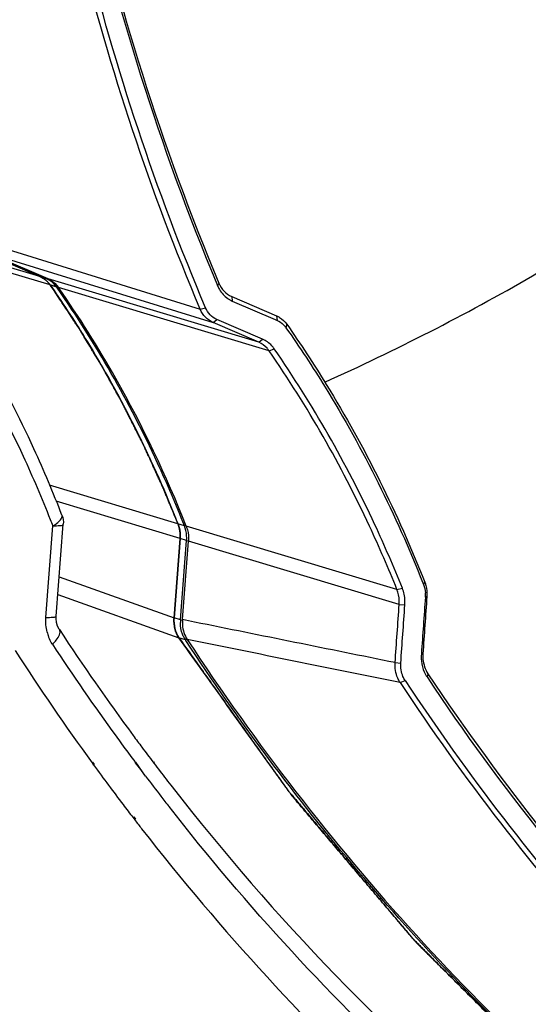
# Model space of a CAD drawing. Header units: millimetres. Extents: x 0 to 420, y 0 to 297.
# Tile 63 of 256: x 171.64 to 176.51, y 58.51 to 67.94. Entities that reach past the tile are written whole.
import ezdxf

# ---------------------------------------------------------------- set-up
doc = ezdxf.new("R2010")
doc.units = ezdxf.units.MM
doc.header["$LTSCALE"] = 23.1
doc.layers.get('0').update_dxf_attribs({"linetype": 'CONTINUOUS'})
doc.layers.add('03___PRT_ALL_CURVES', color=7, linetype='CONTINUOUS')
doc.layers.add('AXES', color=7, linetype='CONTINUOUS')

msp = doc.modelspace()

# ---------------------------------------------------------------- linework, layer by layer
at = {"color": 7, "linetype": 'Continuous'}
for p, q in [((171.8332, 65.4819), (169.9063, 66.0615)), ((171.932, 65.4002), (169.9329, 66.0015)), ((171.1895, 65.8455), (173.3691, 65.1686)), ((171.2301, 65.7413), (171.8332, 65.4819)), ((171.8968, 65.4604), (171.2937, 65.7197)), ((171.9132, 65.4579), (171.3155, 65.7149)), ((171.3155, 65.7149), (173.4922, 65.0401)), ((171.8968, 65.4604), (171.8332, 65.4819)), ((171.8968, 65.4604), (171.9002, 65.4635)), ((173.9308, 64.851), (171.9132, 65.4579)), ((171.9948, 65.3793), (171.932, 65.4002)), ((171.9948, 65.3793), (172.006, 65.384)), ((172.0017, 65.3693), (171.9948, 65.3793)), ((172.0016, 65.3692), (171.9948, 65.3793)), ((174.0287, 64.7696), (172.012, 65.3762)), ((173.5273, 65.4115), (173.535, 65.3931)), ((173.5276, 65.4117), (173.535, 65.3931)), ((173.5467, 65.4193), (173.535, 65.3931)), ((173.67, 65.2897), (173.6757, 65.2459)), ((173.67, 65.2897), (174.1003, 65.1042)), ((173.3691, 65.1686), (173.4201, 65.1821)), ((173.6757, 65.2459), (174.0853, 65.0695)), ((174.1003, 65.1042), (174.1059, 65.0606)), ((173.4922, 65.0401), (173.5271, 65.0707)), ((173.9308, 64.851), (173.4922, 65.0401)), ((173.9657, 64.8818), (173.5271, 65.0707)), ((174.0853, 65.0695), (174.1059, 65.0606)), ((174.1973, 65.0241), (174.1899, 64.9912)), ((173.9308, 64.851), (173.9657, 64.8818)), ((174.0287, 64.7696), (174.0767, 64.7895)), ((173.1557, 63.1126), (171.9272, 63.4821)), ((173.1761, 62.9715), (171.9904, 63.3281)), ((171.9909, 62.2292), (172.0579, 63.1076)), ((173.2183, 63.0921), (173.1557, 63.1126)), ((171.8915, 62.2143), (171.9585, 63.0927)), ((173.2183, 63.0921), (173.234, 63.0959)), ((175.2524, 62.4819), (173.2357, 63.0885)), ((173.1761, 62.9715), (173.1181, 62.2119)), ((173.2385, 62.9521), (173.1761, 62.9715)), ((173.1806, 62.1925), (173.2385, 62.9521)), ((173.1987, 62.1945), (173.2561, 62.9474)), ((173.2385, 62.9521), (173.2564, 62.9501)), ((175.2738, 62.3406), (173.2561, 62.9474)), ((172.0196, 62.6058), (173.1181, 62.2119)), ((175.4993, 62.547), (175.5061, 62.5307)), ((175.4996, 62.5472), (175.5061, 62.5307)), ((175.5182, 62.5549), (175.5061, 62.5307)), ((175.2524, 62.4819), (175.304, 62.4951)), ((172.0067, 62.4364), (173.1642, 62.0211)), ((175.5387, 62.4152), (175.524, 62.4096)), ((175.2738, 62.3406), (175.3281, 62.335)), ((173.1806, 62.1925), (173.1181, 62.2119)), ((173.1806, 62.1925), (173.1982, 62.1906)), ((173.3148, 62.171), (173.1987, 62.1945)), ((173.3148, 62.171), (173.1987, 62.1945)), ((173.227, 62.0002), (173.1642, 62.0211)), ((173.227, 62.0002), (173.2435, 62.0067)), ((173.2311, 61.9942), (173.227, 62.0002)), ((173.231, 61.9941), (173.227, 62.0002)), ((175.4862, 61.8688), (175.4857, 61.8624)), ((175.4862, 61.8688), (175.4857, 61.8624)), ((175.5005, 61.8678), (175.4857, 61.8624)), ((175.2347, 61.7826), (175.289, 61.7772)), ((175.2822, 61.5925), (175.3297, 61.6125)), ((175.5492, 61.6759), (175.5398, 61.6453)), ((172.3327, 60.8235), (172.3485, 60.8018)), ((172.3385, 60.8291), (172.3538, 60.8071)), ((172.7859, 60.7743), (172.7486, 60.8241)), ((172.8464, 60.6941), (172.7521, 60.8276)), ((172.8054, 60.7484), (172.7859, 60.7743)), ((172.8463, 60.694), (172.8054, 60.7484)), ((172.9183, 60.8283), (172.924, 60.8208)), ((172.9209, 60.8309), (172.9264, 60.8232)), ((172.7256, 60.2979), (172.7417, 60.277)), ((172.7322, 60.3046), (172.7486, 60.2841))]:
    msp.add_line(p, q, dxfattribs=at)
msp.add_lwpolyline([(172.0202, 62.0992), (172.0176, 62.1034), (172.0033, 62.1331), (171.9939, 62.1675), (171.9902, 62.2047), (171.9909, 62.2292)], dxfattribs=at)
for centre, radius, start, end in [((195.3686, 74.5112), 23.6611, 192.30278, 202.61785), ((195.3512, 74.5264), 23.6299, 192.33695, 202.66886), ((171.7372, 65.2669), 0.2358, 45.11598, 50.38717), ((171.8105, 65.2598), 0.2184, 62.56871, 66.72573), ((171.7279, 65.2579), 0.2488, 34.89535, 45.05797), ((171.8072, 65.2539), 0.2251, 50.37272, 62.51075), ((163.2692, 59.347), 10.5681, 34.59568, 34.94442), ((171.7985, 65.2437), 0.2384, 39.92822, 50.33015), ((171.7891, 65.2356), 0.2509, 34.9331, 39.96387), ((163.1922, 59.2156), 10.7583, 29.44582, 34.93399), ((173.7747, 65.4749), 0.2495, 235.06956, 240.99874), ((173.7733, 65.4724), 0.2467, 241.01216, 246.6826), ((174.0158, 64.8693), 0.2125, 35.0123, 45.12506), ((162.6836, 58.9268), 11.3431, 21.52392, 29.45329), ((161.3508, 58.9837), 11.3758, 21.17456, 21.48675), ((172.948, 62.9852), 0.2907, 17.01004, 21.5705), ((172.9024, 62.9778), 0.3371, 355.63075, 359.7622), ((175.233, 62.4303), 0.2918, 355.93552, 4.15518), ((173.5223, 62.1664), 0.3428, 175.62674, 179.96027), ((172.2881, 62.1716), 0.3971, 194.03753, 200.85775), ((191.6705, 75.0312), 23.5238, 213.34897, 216.35923), ((173.4517, 62.1477), 0.2688, 208.14095, 213.28447), ((191.8428, 74.9906), 24.1112, 212.89084, 215.98507), ((191.8021, 75.0224), 23.7619, 213.35013, 215.93493), ((175.8698, 61.8358), 0.385, 176.04118, 180.43829), ((175.8009, 61.8184), 0.3132, 203.55897, 213.54349), ((193.5331, 73.6005), 21.7963, 213.36717, 221.89521), ((193.8091, 73.785), 21.9349, 213.60355, 223.54739), ((193.8019, 73.8041), 21.9147, 213.60238, 223.59687), ((193.5236, 73.6042), 21.841, 213.3644, 222.04152), ((191.6199, 74.8923), 23.538, 215.93867, 216.15333), ((191.455, 74.875), 23.2577, 216.36428, 216.71176), ((191.5686, 74.8546), 23.4743, 216.15318, 216.70505), ((191.4025, 74.8358), 23.1922, 216.71171, 217.15533), ((191.5845, 74.8057), 23.7935, 216.05477, 216.63582), ((191.3529, 74.7983), 23.1299, 217.17868, 217.42786), ((191.4359, 74.755), 23.3084, 217.10343, 217.69497), ((191.3042, 74.761), 23.0686, 217.42776, 217.8965), ((191.5041, 74.7459), 23.6934, 216.63583, 217.19449), ((191.3729, 74.7064), 23.2288, 217.69512, 218.00783), ((191.4369, 74.695), 23.6091, 217.19459, 217.57598), ((191.3811, 74.652), 23.5386, 217.64, 217.90336)]:
    msp.add_arc(centre, radius, start, end, dxfattribs=at)
for points, knots in [([(173.3691, 65.1686), (172.8919, 66.2945), (172.11, 68.6509), (171.7015, 71.0987), (171.5864, 72.3417)], [0, 0, 0, 0, 0.494864, 1, 1, 1, 1]), ([(173.4201, 65.1821), (172.9438, 66.306), (172.1634, 68.6583), (171.7561, 71.1018), (171.6414, 72.3425)], [0, 0, 0, 0, 0.494859, 1, 1, 1, 1]), ([(172.045, 63.1951), (171.9621, 63.4092), (171.6103, 64.2433), (171.1571, 65.0352), (170.766, 65.5858)], [0, 0, 0, 0, 0.253762, 1, 1, 1, 1]), ([(171.936, 63.1505), (171.8553, 63.3555), (171.5141, 64.1537), (171.078, 64.9119), (170.7029, 65.4399)], [0, 0, 0, 0, 0.253816, 1, 1, 1, 1]), ([(171.9132, 65.4579), (171.9229, 65.4537), (171.9613, 65.4339), (171.9934, 65.4028), (172.012, 65.3762)], [0, 0, 0, 0, 0.246477, 1, 1, 1, 1]), ([(173.2183, 63.0921), (173.1379, 63.2953), (172.7987, 64.0875), (172.3695, 64.8417), (172.0017, 65.3693)], [0, 0, 0, 0, 0.253636, 1, 1, 1, 1]), ([(173.535, 65.3931), (173.5403, 65.3806), (173.5636, 65.3335), (173.6, 65.2926), (173.6319, 65.2703)], [0, 0, 0, 0, 0.258499, 1, 1, 1, 1]), ([(173.5467, 65.4193), (173.5587, 65.3905), (173.5917, 65.3377), (173.6429, 65.3014), (173.67, 65.2897)], [0, 0, 0, 0, 0.513194, 1, 1, 1, 1]), ([(171.9687, 65.3474), (172.087, 65.1758), (172.546, 64.4665), (172.9217, 63.704), (173.1557, 63.1126)], [0, 0, 0, 0, 0.246857, 1, 1, 1, 1]), ([(173.5271, 65.0707), (173.5036, 65.0809), (173.4594, 65.112), (173.4306, 65.1574), (173.4201, 65.1821)], [0, 0, 0, 0, 0.488471, 1, 1, 1, 1]), ([(173.4922, 65.0401), (173.4651, 65.0518), (173.4143, 65.0878), (173.3812, 65.1401), (173.3691, 65.1686)], [0, 0, 0, 0, 0.488172, 1, 1, 1, 1]), ([(174.1003, 65.1042), (174.1098, 65.1001), (174.1474, 65.0806), (174.179, 65.0502), (174.1973, 65.0241)], [0, 0, 0, 0, 0.246481, 1, 1, 1, 1]), ([(174.1899, 64.9912), (174.3205, 64.8051), (174.8286, 64.0312), (175.2422, 63.1961), (175.4996, 62.5472)], [0, 0, 0, 0, 0.245666, 1, 1, 1, 1]), ([(174.1973, 65.0241), (174.3292, 64.8362), (174.8422, 64.0545), (175.2592, 63.2107), (175.5182, 62.5549)], [0, 0, 0, 0, 0.245644, 1, 1, 1, 1]), ([(174.0287, 64.7696), (174.0224, 64.7787), (173.9959, 64.8122), (173.96, 64.8385), (173.9308, 64.851)], [0, 0, 0, 0, 0.257697, 1, 1, 1, 1]), ([(174.0767, 64.7895), (174.0696, 64.7998), (174.0395, 64.8378), (173.9988, 64.8675), (173.9657, 64.8818)], [0, 0, 0, 0, 0.257666, 1, 1, 1, 1]), ([(175.2524, 62.4819), (175.1703, 62.6864), (174.8264, 63.4811), (174.3961, 64.239), (174.0287, 64.7696)], [0, 0, 0, 0, 0.254519, 1, 1, 1, 1]), ([(175.304, 62.4951), (175.2217, 62.7002), (174.8767, 63.4972), (174.4452, 64.2573), (174.0767, 64.7895)], [0, 0, 0, 0, 0.254517, 1, 1, 1, 1]), ([(171.9585, 63.0927), (171.9813, 63.106), (172.016, 63.1296), (172.0455, 63.1668), (172.0467, 63.1833)], [0, 0, 0, 0, 0.613567, 1, 1, 1, 1]), ([(171.9585, 63.0927), (171.9827, 63.0928), (172.0079, 63.0961), (172.0572, 63.0979), (172.0579, 63.1076)], [0, 0, 0, 0, 0.712651, 1, 1, 1, 1]), ([(172.0467, 63.1833), (172.0468, 63.1854), (172.0467, 63.1894), (172.0457, 63.1932), (172.045, 63.1951)], [0, 0, 0, 0, 0.511085, 1, 1, 1, 1]), ([(173.1557, 63.1126), (173.16, 63.1017), (173.1749, 63.0563), (173.1789, 63.0074), (173.1761, 62.9715)], [0, 0, 0, 0, 0.24483, 1, 1, 1, 1]), ([(173.2357, 63.0885), (173.24, 63.0776), (173.2549, 63.0322), (173.2589, 62.9834), (173.2561, 62.9474)], [0, 0, 0, 0, 0.24483, 1, 1, 1, 1]), ([(175.5182, 62.5549), (175.5225, 62.5441), (175.5372, 62.4991), (175.5413, 62.4508), (175.5387, 62.4152)], [0, 0, 0, 0, 0.245154, 1, 1, 1, 1]), ([(175.2738, 62.3406), (175.2746, 62.3528), (175.2755, 62.4007), (175.2657, 62.4489), (175.2524, 62.4819)], [0, 0, 0, 0, 0.256369, 1, 1, 1, 1]), ([(175.3281, 62.335), (175.3291, 62.3489), (175.33, 62.4031), (175.319, 62.4577), (175.304, 62.4951)], [0, 0, 0, 0, 0.256417, 1, 1, 1, 1]), ([(171.8915, 62.2143), (171.9156, 62.2143), (171.9406, 62.2178), (171.9902, 62.2194), (171.9909, 62.2292)], [0, 0, 0, 0, 0.712287, 1, 1, 1, 1]), ([(173.1181, 62.2119), (173.1156, 62.1781), (173.1194, 62.1267), (173.1399, 62.0632), (173.156, 62.0348), (173.1642, 62.0211)], [0, 0, 0, 0, 0.511121, 0.759162, 1, 1, 1, 1]), ([(173.2147, 62.0209), (173.2089, 62.0318), (173.1881, 62.0776), (173.1795, 62.1287), (173.1796, 62.1666)], [0, 0, 0, 0, 0.244454, 1, 1, 1, 1]), ([(173.1987, 62.1945), (173.1973, 62.1774), (173.1971, 62.1112), (173.2179, 62.0444), (173.2448, 62.0035)], [0, 0, 0, 0, 0.260095, 1, 1, 1, 1]), ([(171.9532, 61.9592), (171.9668, 61.9715), (172.0015, 62.0063), (172.0394, 62.0702), (172.0202, 62.0992)], [0, 0, 0, 0, 0.345502, 1, 1, 1, 1]), ([(181.0917, 54.746), (180.3117, 55.1587), (178.7962, 56.0935), (176.7109, 57.7876), (174.8296, 59.7575), (173.7365, 61.2253), (173.231, 61.9941)], [0, 0, 0, 0, 0.245156, 0.493007, 0.744408, 1, 1, 1, 1]), ([(173.2448, 62.0035), (173.8995, 61.0066), (175.3483, 59.1279), (177.9208, 56.7164), (180.8136, 54.7949), (182.9204, 53.8674), (183.9986, 53.5005)], [0, 0, 0, 0, 0.256526, 0.507795, 0.755063, 1, 1, 1, 1]), ([(175.4848, 61.8328), (175.4849, 61.8206), (175.4875, 61.773), (175.4996, 61.7258), (175.5138, 61.6932)], [0, 0, 0, 0, 0.25519, 1, 1, 1, 1]), ([(175.5005, 61.8678), (175.4994, 61.8506), (175.5, 61.7839), (175.5218, 61.717), (175.5492, 61.6759)], [0, 0, 0, 0, 0.259418, 1, 1, 1, 1]), ([(175.2822, 61.5925), (175.2733, 61.6058), (175.2419, 61.6641), (175.2314, 61.7328), (175.2347, 61.7826)], [0, 0, 0, 0, 0.243039, 1, 1, 1, 1]), ([(175.3297, 61.6125), (175.322, 61.6241), (175.2949, 61.6746), (175.286, 61.734), (175.289, 61.7772)], [0, 0, 0, 0, 0.24298, 1, 1, 1, 1]), ([(173.1003, 60.5914), (174.0773, 59.3362), (176.2747, 57.0477), (178.9284, 55.3028), (180.3173, 54.605)], [0, 0, 0, 0, 0.505768, 1, 1, 1, 1]), ([(184.7654, 52.7845), (183.6297, 53.0513), (181.3941, 53.787), (178.2708, 55.4627), (175.4441, 57.6718), (173.8156, 59.4491), (173.0703, 60.4028)], [0, 0, 0, 0, 0.246244, 0.493799, 0.744532, 1, 1, 1, 1]), ([(172.808, 60.1915), (173.5692, 59.2138), (175.2346, 57.3925), (178.13, 55.1332), (181.3317, 53.4263), (183.6237, 52.6837), (184.7877, 52.4169)], [0, 0, 0, 0, 0.255507, 0.506228, 0.753756, 1, 1, 1, 1])]:
    msp.add_open_spline(points, degree=3, knots=knots, dxfattribs=at)
for points in [[(171.8332, 65.4819), (171.8527, 65.4735), (171.8712, 65.4621), (171.8876, 65.4486)], [(174.1059, 65.0606), (174.128, 65.051), (174.1486, 65.0369), (174.1657, 65.0199)], [(172.045, 63.1951), (172.0557, 63.1676), (172.0602, 63.137), (172.0579, 63.1076)], [(173.2395, 62.9764), (173.2397, 63.008), (173.2352, 63.04), (173.226, 63.0702)], [(175.5061, 62.5307), (175.5161, 62.5055), (175.522, 62.4784), (175.524, 62.4514)], [(175.524, 62.4096), (175.5112, 62.2294), (175.4986, 62.0491), (175.4862, 61.8688)], [(175.5387, 62.4152), (175.5259, 62.2328), (175.5131, 62.0503), (175.5005, 61.8678)], [(175.2347, 61.7826), (175.2476, 61.9686), (175.2606, 62.1546), (175.2738, 62.3406)], [(175.289, 61.7772), (175.3018, 61.9631), (175.3149, 62.1491), (175.3281, 62.335)], [(171.9028, 62.0753), (171.8915, 62.1204), (171.8879, 62.168), (171.8915, 62.2143)], [(175.2347, 61.7826), (174.5947, 61.9119), (173.9547, 62.0414), (173.3148, 62.171)], [(171.9532, 61.9592), (171.9386, 61.9814), (171.9265, 62.0054), (171.917, 62.0302)], [(175.2822, 61.5925), (174.603, 61.7292), (173.9239, 61.8663), (173.2448, 62.0035)]]:
    msp.add_open_spline(points, degree=3, dxfattribs=at)
at = {"layer": '03___PRT_ALL_CURVES', "color": 4, "linetype": 'Continuous'}
for p, q in [((171.8332, 65.4819), (171.2293, 65.7416)), ((171.932, 65.4002), (171.9691, 65.3467)), ((171.9691, 65.3467), (171.932, 65.4002)), ((173.1181, 62.2109), (173.1761, 62.9715))]:
    msp.add_line(p, q, dxfattribs=at)
for points, knots in [([(171.8332, 65.4819), (171.835, 65.4811), (171.8378, 65.4799), (171.8414, 65.4782), (171.8441, 65.4768), (171.8469, 65.4755), (171.8495, 65.4741), (171.8522, 65.4726), (171.8549, 65.4712), (171.8575, 65.4696), (171.8601, 65.4681), (171.8627, 65.4665), (171.8653, 65.4649), (171.8674, 65.4635), (171.8691, 65.4624), (171.8709, 65.4611), (171.8731, 65.4596), (171.8749, 65.4583), (171.8758, 65.4577)], [0, 0, 0, 0, 0.125, 0.1875, 0.25, 0.3125, 0.375, 0.4375, 0.5, 0.5625, 0.625, 0.6875, 0.75, 0.8125, 0.84375, 0.875, 0.9375, 1, 1, 1, 1]), ([(171.8758, 65.4577), (171.8742, 65.4589), (171.8717, 65.4606), (171.8683, 65.4629), (171.8657, 65.4646), (171.8632, 65.4662), (171.8606, 65.4678), (171.858, 65.4693), (171.8554, 65.4709), (171.8527, 65.4723), (171.85, 65.4738), (171.8474, 65.4752), (171.8446, 65.4766), (171.8424, 65.4777), (171.8406, 65.4786), (171.8386, 65.4795), (171.8361, 65.4806), (171.8342, 65.4815), (171.8332, 65.4819)], [0, 0, 0, 0, 0.125, 0.1875, 0.25, 0.3125, 0.375, 0.4375, 0.5, 0.5625, 0.625, 0.6875, 0.75, 0.8125, 0.84375, 0.875, 0.9375, 1, 1, 1, 1]), ([(171.8758, 65.4577), (171.8776, 65.4563), (171.8804, 65.4543), (171.884, 65.4515), (171.8866, 65.4493), (171.8893, 65.4472), (171.8918, 65.445), (171.8944, 65.4427), (171.897, 65.4404), (171.8995, 65.438), (171.902, 65.4356), (171.9044, 65.4332), (171.9068, 65.4307), (171.9093, 65.4283), (171.9124, 65.4248), (171.9147, 65.4222), (171.9163, 65.4204)], [0, 0, 0, 0, 0.125, 0.1875, 0.25, 0.3125, 0.375, 0.4375, 0.5, 0.5625, 0.625, 0.6875, 0.75, 0.8125, 0.875, 1, 1, 1, 1]), ([(171.9163, 65.4204), (171.9147, 65.4222), (171.9124, 65.4248), (171.9093, 65.4282), (171.9069, 65.4307), (171.9045, 65.4332), (171.902, 65.4356), (171.8995, 65.4379), (171.8971, 65.4404), (171.8945, 65.4426), (171.8919, 65.4449), (171.8893, 65.4472), (171.8867, 65.4493), (171.884, 65.4515), (171.8804, 65.4543), (171.8777, 65.4563), (171.8758, 65.4577)], [0, 0, 0, 0, 0.125, 0.1875, 0.25, 0.3125, 0.375, 0.4375, 0.5, 0.5625, 0.625, 0.6875, 0.75, 0.8125, 0.875, 1, 1, 1, 1]), ([(171.9163, 65.4204), (171.9166, 65.4201), (171.9172, 65.4194), (171.9179, 65.4185), (171.9185, 65.4179), (171.9188, 65.4175), (171.9192, 65.417), (171.9196, 65.4165), (171.9202, 65.4158), (171.9207, 65.4151), (171.9212, 65.4145), (171.9216, 65.4141), (171.9219, 65.4137), (171.9224, 65.4131), (171.923, 65.4123), (171.9235, 65.4117), (171.9238, 65.4113), (171.924, 65.4111), (171.9243, 65.4107), (171.9246, 65.4102), (171.9252, 65.4094), (171.9259, 65.4085), (171.9266, 65.4077), (171.9269, 65.4072), (171.9272, 65.4069), (171.9275, 65.4064), (171.928, 65.4058), (171.9284, 65.4052), (171.9287, 65.4048), (171.929, 65.4044), (171.9293, 65.4039), (171.93, 65.403), (171.9309, 65.4018), (171.9316, 65.4007), (171.932, 65.4002)], [0, 0, 0, 0, 0.0625, 0.125, 0.15625, 0.171875, 0.1875, 0.21875, 0.25, 0.28125, 0.3125, 0.328125, 0.34375, 0.375, 0.4375, 0.46875, 0.484375, 0.5, 0.515625, 0.53125, 0.5625, 0.625, 0.65625, 0.671875, 0.6875, 0.71875, 0.75, 0.78125, 0.8125, 0.828125, 0.84375, 0.875, 0.9375, 1, 1, 1, 1]), ([(171.932, 65.4002), (171.9317, 65.4006), (171.9312, 65.4014), (171.9305, 65.4023), (171.93, 65.403), (171.9297, 65.4034), (171.9294, 65.4039), (171.9289, 65.4045), (171.9284, 65.4052), (171.9279, 65.4059), (171.9274, 65.4065), (171.9271, 65.407), (171.9268, 65.4074), (171.9263, 65.408), (171.9257, 65.4088), (171.9252, 65.4094), (171.9249, 65.4098), (171.9248, 65.4101), (171.9245, 65.4104), (171.9241, 65.4109), (171.9235, 65.4117), (171.9227, 65.4126), (171.9221, 65.4134), (171.9218, 65.4139), (171.9215, 65.4142), (171.9211, 65.4147), (171.9207, 65.4152), (171.9202, 65.4157), (171.9198, 65.4162), (171.9196, 65.4165), (171.9192, 65.417), (171.9185, 65.4178), (171.9175, 65.419), (171.9167, 65.42), (171.9163, 65.4204)], [0, 0, 0, 0, 0.0625, 0.125, 0.15625, 0.171875, 0.1875, 0.21875, 0.25, 0.28125, 0.3125, 0.328125, 0.34375, 0.375, 0.4375, 0.46875, 0.484375, 0.5, 0.515625, 0.53125, 0.5625, 0.625, 0.65625, 0.671875, 0.6875, 0.71875, 0.75, 0.78125, 0.8125, 0.828125, 0.84375, 0.875, 0.9375, 1, 1, 1, 1]), ([(171.9691, 65.3467), (171.9825, 65.3265), (172.0094, 65.286), (172.0429, 65.2354), (172.0697, 65.195), (172.0899, 65.1646), (172.11, 65.1343), (172.1268, 65.109), (172.1402, 65.0888), (172.1502, 65.0736), (172.1586, 65.0609), (172.1653, 65.0508), (172.1704, 65.0432), (172.1745, 65.0369), (172.1779, 65.0319), (172.18, 65.0287), (172.1817, 65.0262), (172.1827, 65.0246), (172.1836, 65.0233), (172.1842, 65.0223), (172.1849, 65.0212), (172.1862, 65.0191), (172.1881, 65.0158), (172.1908, 65.0115), (172.1934, 65.0072), (172.1969, 65.0015), (172.203, 64.9915), (172.2117, 64.9771), (172.2222, 64.9599), (172.2327, 64.9427), (172.2432, 64.9255), (172.2572, 64.9026), (172.2746, 64.8739), (172.3026, 64.8281), (172.3306, 64.7822), (172.355, 64.7421), (172.369, 64.7191), (172.3795, 64.702), (172.3883, 64.6876), (172.3952, 64.6762), (172.3996, 64.669), (172.4031, 64.6633), (172.4053, 64.6597), (172.4071, 64.6568), (172.4087, 64.6539), (172.4116, 64.6487), (172.4157, 64.6413), (172.4223, 64.6295), (172.4305, 64.6148), (172.4436, 64.5912), (172.4601, 64.5617), (172.4798, 64.5262), (172.4995, 64.4908), (172.5193, 64.4554), (172.539, 64.42), (172.5554, 64.3905), (172.5686, 64.3669), (172.5784, 64.3492), (172.5883, 64.3315), (172.5965, 64.3167), (172.6031, 64.3049), (172.6072, 64.2975), (172.6105, 64.2916), (172.6129, 64.2872), (172.615, 64.2835), (172.6164, 64.2809), (172.6173, 64.2795), (172.6179, 64.2783), (172.6184, 64.2773), (172.6191, 64.276), (172.6203, 64.2735), (172.6221, 64.2701), (172.6242, 64.266), (172.627, 64.2605), (172.6305, 64.2536), (172.6361, 64.2426), (172.6431, 64.2288), (172.6515, 64.2123), (172.6599, 64.1958), (172.6712, 64.1738), (172.6852, 64.1462), (172.702, 64.1132), (172.7188, 64.0802), (172.7357, 64.0472), (172.7497, 64.0196), (172.7609, 63.9976), (172.7693, 63.9811), (172.7763, 63.9673), (172.7819, 63.9563), (172.7861, 63.9481), (172.7896, 63.9412), (172.7924, 63.9357), (172.7942, 63.9323), (172.7956, 63.9295), (172.7965, 63.9278), (172.7972, 63.9264), (172.7977, 63.9253), (172.7982, 63.9241), (172.7993, 63.9218), (172.8009, 63.9183), (172.8031, 63.9137), (172.8053, 63.909), (172.8081, 63.9028), (172.8132, 63.892), (172.8204, 63.8765), (172.829, 63.8579), (172.8376, 63.8393), (172.8463, 63.8207), (172.8578, 63.7959), (172.8722, 63.7649), (172.8952, 63.7153), (172.9182, 63.6657), (172.9383, 63.6223), (172.9498, 63.5975), (172.9585, 63.5789), (172.9657, 63.5634), (172.9714, 63.551), (172.975, 63.5432), (172.9779, 63.537), (172.9797, 63.5331), (172.9811, 63.53), (172.9822, 63.5276), (172.9832, 63.5252), (172.9852, 63.5203), (172.9883, 63.513), (172.9924, 63.5032), (172.9965, 63.4934), (173.0019, 63.4804), (173.0114, 63.4576), (173.0251, 63.4251), (173.0414, 63.386), (173.0577, 63.3469), (173.0741, 63.3079), (173.0958, 63.2558), (173.1231, 63.1907), (173.1449, 63.1386), (173.1557, 63.1126)], [0, 0, 0, 0, 0.03125, 0.0625, 0.078125, 0.09375, 0.109375, 0.125, 0.132812, 0.140625, 0.148438, 0.152344, 0.15625, 0.160156, 0.162109, 0.164062, 0.165039, 0.166016, 0.166504, 0.166992, 0.16748, 0.167969, 0.169922, 0.171875, 0.173828, 0.175781, 0.179688, 0.1875, 0.195312, 0.203125, 0.210938, 0.21875, 0.234375, 0.25, 0.28125, 0.296875, 0.304688, 0.3125, 0.320312, 0.324219, 0.328125, 0.330078, 0.332031, 0.333008, 0.333984, 0.335938, 0.339844, 0.34375, 0.351562, 0.359375, 0.375, 0.390625, 0.40625, 0.421875, 0.4375, 0.453125, 0.460938, 0.46875, 0.476562, 0.484375, 0.488281, 0.492188, 0.494141, 0.496094, 0.498047, 0.499023, 0.499512, 0.5, 0.500488, 0.500977, 0.501953, 0.503906, 0.505859, 0.507812, 0.511719, 0.515625, 0.523438, 0.53125, 0.539062, 0.546875, 0.5625, 0.578125, 0.59375, 0.609375, 0.625, 0.632812, 0.640625, 0.648438, 0.652344, 0.65625, 0.660156, 0.662109, 0.664062, 0.665039, 0.666016, 0.666504, 0.666992, 0.66748, 0.667969, 0.669922, 0.671875, 0.673828, 0.675781, 0.679688, 0.6875, 0.695312, 0.703125, 0.710938, 0.71875, 0.734375, 0.75, 0.78125, 0.796875, 0.804688, 0.8125, 0.820312, 0.824219, 0.828125, 0.830078, 0.832031, 0.833008, 0.833984, 0.834961, 0.835938, 0.839844, 0.84375, 0.847656, 0.851562, 0.859375, 0.875, 0.890625, 0.90625, 0.921875, 0.9375, 0.96875, 1, 1, 1, 1]), ([(173.1557, 63.1126), (173.1461, 63.1357), (173.1269, 63.1819), (173.1029, 63.2396), (173.0837, 63.2858), (173.0693, 63.3205), (173.0549, 63.3551), (173.0405, 63.3898), (173.0285, 63.4187), (173.0201, 63.4389), (173.0153, 63.4504), (173.0117, 63.4591), (173.0087, 63.4663), (173.0063, 63.4721), (173.0048, 63.4757), (173.0036, 63.4786), (173.0029, 63.4804), (173.0023, 63.4818), (173.0016, 63.4833), (173.0003, 63.4861), (172.9986, 63.49), (172.9957, 63.4962), (172.9922, 63.504), (172.9864, 63.5164), (172.9793, 63.5319), (172.9708, 63.5506), (172.9594, 63.5755), (172.9451, 63.6065), (172.928, 63.6438), (172.9052, 63.6936), (172.8824, 63.7433), (172.8624, 63.7868), (172.851, 63.8117), (172.8424, 63.8304), (172.8353, 63.8459), (172.8296, 63.8583), (172.826, 63.8661), (172.8232, 63.8723), (172.8214, 63.8762), (172.82, 63.8793), (172.8185, 63.8824), (172.8158, 63.8877), (172.812, 63.8953), (172.8058, 63.9074), (172.7981, 63.9226), (172.7859, 63.9468), (172.7705, 63.9772), (172.7521, 64.0136), (172.7337, 64.05), (172.7153, 64.0864), (172.6969, 64.1228), (172.6815, 64.1531), (172.6692, 64.1773), (172.66, 64.1955), (172.6508, 64.2137), (172.6432, 64.2289), (172.637, 64.241), (172.6332, 64.2486), (172.6301, 64.2547), (172.6278, 64.2592), (172.6259, 64.263), (172.6245, 64.2657), (172.6238, 64.2672), (172.6232, 64.2684), (172.6226, 64.2693), (172.6219, 64.2707), (172.6206, 64.273), (172.6187, 64.2764), (172.6165, 64.2804), (172.6135, 64.2858), (172.6098, 64.2925), (172.6039, 64.3033), (172.5964, 64.3167), (172.5875, 64.3329), (172.5786, 64.349), (172.5667, 64.3705), (172.5518, 64.3974), (172.534, 64.4296), (172.5161, 64.4619), (172.4983, 64.4941), (172.4804, 64.5264), (172.4655, 64.5533), (172.4551, 64.5721), (172.4492, 64.5828), (172.4447, 64.5909), (172.441, 64.5976), (172.438, 64.603), (172.4361, 64.6064), (172.4347, 64.6091), (172.4337, 64.6107), (172.433, 64.6121), (172.4322, 64.6135), (172.4306, 64.616), (172.4285, 64.6196), (172.425, 64.6254), (172.4207, 64.6326), (172.4137, 64.6441), (172.405, 64.6584), (172.3946, 64.6757), (172.3807, 64.6987), (172.3634, 64.7275), (172.3425, 64.762), (172.3148, 64.808), (172.287, 64.8541), (172.2627, 64.8943), (172.2488, 64.9173), (172.2384, 64.9346), (172.2297, 64.949), (172.2228, 64.9605), (172.2184, 64.9677), (172.215, 64.9734), (172.2128, 64.977), (172.2111, 64.9799), (172.2092, 64.9828), (172.2059, 64.9878), (172.2012, 64.9949), (172.1937, 65.0064), (172.1842, 65.0207), (172.1691, 65.0435), (172.1503, 65.0721), (172.1276, 65.1065), (172.0974, 65.1522), (172.0597, 65.2094), (172.0144, 65.2781), (171.9842, 65.3238), (171.9691, 65.3467)], [0, 0, 0, 0, 0.03125, 0.0625, 0.078125, 0.09375, 0.109375, 0.125, 0.140625, 0.148438, 0.152344, 0.15625, 0.160156, 0.162109, 0.164062, 0.165039, 0.166016, 0.166504, 0.166992, 0.167969, 0.169922, 0.171875, 0.175781, 0.179688, 0.1875, 0.195312, 0.203125, 0.21875, 0.234375, 0.25, 0.28125, 0.296875, 0.304688, 0.3125, 0.320312, 0.324219, 0.328125, 0.330078, 0.332031, 0.333008, 0.333984, 0.335938, 0.339844, 0.34375, 0.351562, 0.359375, 0.375, 0.390625, 0.40625, 0.421875, 0.4375, 0.453125, 0.460938, 0.46875, 0.476562, 0.484375, 0.488281, 0.492188, 0.494141, 0.496094, 0.498047, 0.499023, 0.499512, 0.5, 0.500488, 0.500977, 0.501953, 0.503906, 0.505859, 0.507812, 0.511719, 0.515625, 0.523438, 0.53125, 0.539062, 0.546875, 0.5625, 0.578125, 0.59375, 0.609375, 0.625, 0.640625, 0.648438, 0.652344, 0.65625, 0.660156, 0.662109, 0.664062, 0.665039, 0.666016, 0.666504, 0.666992, 0.667969, 0.669922, 0.671875, 0.675781, 0.679688, 0.6875, 0.695312, 0.703125, 0.71875, 0.734375, 0.75, 0.78125, 0.796875, 0.804688, 0.8125, 0.820312, 0.824219, 0.828125, 0.830078, 0.832031, 0.833008, 0.833984, 0.835938, 0.839844, 0.84375, 0.851562, 0.859375, 0.875, 0.890625, 0.90625, 0.9375, 0.96875, 1, 1, 1, 1]), ([(173.1557, 63.1126), (173.1567, 63.1099), (173.1581, 63.1059), (173.16, 63.1005), (173.1611, 63.0972), (173.1621, 63.0945), (173.1627, 63.0928), (173.1631, 63.0915), (173.1635, 63.0901), (173.1642, 63.0876), (173.1652, 63.084), (173.1663, 63.0796), (173.1675, 63.0753), (173.1684, 63.0717), (173.1691, 63.0692), (173.1695, 63.0677), (173.1697, 63.0662), (173.1701, 63.0643), (173.1709, 63.0599), (173.1719, 63.0547), (173.1728, 63.0495), (173.1733, 63.0469), (173.1736, 63.0454), (173.1738, 63.0443), (173.1739, 63.0432), (173.1741, 63.0417), (173.1743, 63.0392), (173.1747, 63.0355), (173.1752, 63.0312), (173.1756, 63.0275), (173.1759, 63.0246), (173.1761, 63.0228), (173.1763, 63.0214), (173.1763, 63.0198), (173.1764, 63.0171), (173.1765, 63.0133), (173.1767, 63.0087), (173.1769, 63.004), (173.177, 63.0002), (173.1771, 62.9975), (173.1771, 62.9959), (173.177, 62.9944), (173.177, 62.9925), (173.1768, 62.9878), (173.1765, 62.9808), (173.1763, 62.9746), (173.1761, 62.9715)], [0, 0, 0, 0, 0.0625, 0.09375, 0.125, 0.140625, 0.15625, 0.164062, 0.171875, 0.1875, 0.21875, 0.25, 0.28125, 0.3125, 0.328125, 0.335938, 0.34375, 0.359375, 0.375, 0.4375, 0.46875, 0.484375, 0.492188, 0.5, 0.507812, 0.515625, 0.53125, 0.5625, 0.59375, 0.625, 0.640625, 0.65625, 0.664062, 0.671875, 0.6875, 0.71875, 0.75, 0.78125, 0.8125, 0.828125, 0.835938, 0.84375, 0.859375, 0.875, 0.9375, 1, 1, 1, 1]), ([(173.1761, 62.9715), (173.1763, 62.9745), (173.1765, 62.9804), (173.1768, 62.9871), (173.177, 62.9916), (173.177, 62.9934), (173.1771, 62.9949), (173.1771, 62.9964), (173.177, 62.9991), (173.1769, 63.003), (173.1767, 63.0076), (173.1766, 63.0122), (173.1765, 63.0161), (173.1764, 63.0188), (173.1763, 63.0203), (173.1761, 63.0218), (173.176, 63.0237), (173.1755, 63.0283), (173.1749, 63.0336), (173.1743, 63.0389), (173.1741, 63.0416), (173.1739, 63.0431), (173.1738, 63.0443), (173.1736, 63.0453), (173.1733, 63.0468), (173.1729, 63.0492), (173.1722, 63.0528), (173.1714, 63.0571), (173.1708, 63.0607), (173.1703, 63.0635), (173.1699, 63.0653), (173.1697, 63.0667), (173.1693, 63.0682), (173.1687, 63.0707), (173.1677, 63.0743), (173.1666, 63.0786), (173.1654, 63.083), (173.1645, 63.0866), (173.1638, 63.0891), (173.1634, 63.0906), (173.1629, 63.092), (173.1623, 63.0937), (173.1609, 63.0979), (173.1587, 63.1042), (173.1567, 63.1098), (173.1557, 63.1126)], [0, 0, 0, 0, 0.0625, 0.125, 0.140625, 0.15625, 0.164062, 0.171875, 0.1875, 0.21875, 0.25, 0.28125, 0.3125, 0.328125, 0.335938, 0.34375, 0.359375, 0.375, 0.4375, 0.46875, 0.484375, 0.492188, 0.5, 0.507812, 0.515625, 0.53125, 0.5625, 0.59375, 0.625, 0.640625, 0.65625, 0.664062, 0.671875, 0.6875, 0.71875, 0.75, 0.78125, 0.8125, 0.828125, 0.835938, 0.84375, 0.859375, 0.875, 0.9375, 1, 1, 1, 1]), ([(173.1642, 62.0198), (173.1555, 62.033), (173.1403, 62.0614), (173.1247, 62.1086), (173.1167, 62.159), (173.1167, 62.1936), (173.1181, 62.2109)], [0, 0, 0, 0, 0.249693, 0.499825, 0.750158, 1, 1, 1, 1]), ([(173.1181, 62.2119), (173.1168, 62.1947), (173.1168, 62.1602), (173.1247, 62.11), (173.1403, 62.0628), (173.1556, 62.0343), (173.1642, 62.0211)], [0, 0, 0, 0, 0.249245, 0.499058, 0.749779, 1, 1, 1, 1]), ([(173.1642, 62.0211), (173.2292, 61.93), (173.3267, 61.7934), (173.4566, 61.6113), (173.554, 61.4747), (173.6515, 61.3381), (173.7489, 61.2015), (173.8301, 61.0877), (173.8951, 60.9966), (173.9438, 60.9283), (173.9925, 60.86), (174.0332, 60.8031), (174.0656, 60.7576), (174.09, 60.7234), (174.1144, 60.6893), (174.1387, 60.6551), (174.159, 60.6267), (174.1732, 60.6067), (174.1814, 60.5954), (174.1874, 60.5868), (174.1925, 60.5797), (174.1966, 60.574), (174.1991, 60.5705), (174.2011, 60.5676), (174.2024, 60.5658), (174.2034, 60.5644), (174.2045, 60.563), (174.2066, 60.5606), (174.2095, 60.5571), (174.2142, 60.5516), (174.22, 60.5447), (174.2293, 60.5336), (174.241, 60.5197), (174.255, 60.5031), (174.2736, 60.4809), (174.2969, 60.4532), (174.3249, 60.42), (174.3622, 60.3757), (174.4089, 60.3203), (174.4648, 60.2538), (174.5208, 60.1873), (174.5767, 60.1208), (174.6327, 60.0543), (174.7073, 59.9657), (174.8005, 59.8548), (174.8938, 59.744), (174.9684, 59.6554), (175.0244, 59.5889), (175.0803, 59.5224), (175.1363, 59.4559), (175.1922, 59.3894), (175.2388, 59.334), (175.2761, 59.2897), (175.3041, 59.2564), (175.3274, 59.2287), (175.3461, 59.2066), (175.3601, 59.1899), (175.3717, 59.1761), (175.3811, 59.165), (175.3869, 59.1581), (175.3916, 59.1525), (175.3945, 59.1491), (175.3965, 59.1467), (175.3977, 59.1453), (175.399, 59.144), (175.4005, 59.1424), (175.4031, 59.1399), (175.4062, 59.1367), (175.4113, 59.1317), (175.4176, 59.1253), (175.4252, 59.1177), (175.4353, 59.1075), (175.453, 59.0898), (175.4783, 59.0644), (175.5086, 59.0339), (175.5389, 59.0035), (175.5692, 58.973), (175.6097, 58.9324), (175.6602, 58.8816), (175.7209, 58.8207), (175.7815, 58.7598), (175.8624, 58.6785), (175.9635, 58.577), (176.0848, 58.4552), (176.1859, 58.3536), (176.2668, 58.2724), (176.3274, 58.2115), (176.3881, 58.1505), (176.4487, 58.0896), (176.4993, 58.0388), (176.5397, 57.9982), (176.57, 57.9678), (176.5953, 57.9424), (176.6155, 57.9221), (176.6307, 57.9068), (176.6458, 57.8916), (176.6585, 57.8789), (176.6686, 57.8688), (176.6749, 57.8624), (176.68, 57.8573), (176.6838, 57.8535), (176.6869, 57.8504), (176.6891, 57.8481), (176.6904, 57.8469), (176.6913, 57.8459), (176.6924, 57.8451), (176.6937, 57.8439), (176.6961, 57.8419), (176.6995, 57.839), (176.7035, 57.8356), (176.7089, 57.831), (176.7157, 57.8253), (176.7265, 57.8161), (176.7401, 57.8047), (176.7563, 57.7909), (176.7726, 57.7772), (176.7942, 57.7588), (176.8213, 57.7359), (176.8538, 57.7084), (176.8972, 57.6718), (176.9513, 57.6259), (177.0163, 57.5709), (177.0813, 57.5159), (177.1463, 57.4609), (177.233, 57.3876), (177.3413, 57.2959), (177.4713, 57.1859), (177.5796, 57.0943), (177.6663, 57.0209), (177.7313, 56.9659), (177.7963, 56.9109), (177.8504, 56.8651), (177.8938, 56.8284), (177.9262, 56.8009), (177.9587, 56.7734), (177.9912, 56.7459), (178.0183, 56.723), (178.0373, 56.707), (178.0481, 56.6978), (178.0562, 56.6909), (178.063, 56.6852), (178.0684, 56.6806), (178.0718, 56.6778), (178.0745, 56.6755), (178.0762, 56.674), (178.0776, 56.6729), (178.079, 56.6718), (178.0815, 56.6701), (178.0851, 56.6675), (178.0908, 56.6635), (178.098, 56.6584), (178.1095, 56.6503), (178.1239, 56.6401), (178.1411, 56.6279), (178.1641, 56.6117), (178.1928, 56.5913), (178.2273, 56.567), (178.2733, 56.5345), (178.3307, 56.4938), (178.3997, 56.4451), (178.4686, 56.3963), (178.5376, 56.3476), (178.6066, 56.2988), (178.6985, 56.2338), (178.8134, 56.1526), (178.9283, 56.0713), (179.0203, 56.0063), (179.0892, 55.9576), (179.1582, 55.9088), (179.2271, 55.8601), (179.2961, 55.8113), (179.3536, 55.7707), (179.3995, 55.7382), (179.434, 55.7138), (179.4627, 55.6935), (179.4857, 55.6773), (179.503, 55.6651), (179.5173, 55.6549), (179.5288, 55.6468), (179.536, 55.6417), (179.5417, 55.6377), (179.5453, 55.6351), (179.5478, 55.6333), (179.5493, 55.6323), (179.5508, 55.6315), (179.5527, 55.6304), (179.5557, 55.6286), (179.5594, 55.6265), (179.5655, 55.623), (179.573, 55.6186), (179.582, 55.6133), (179.594, 55.6063), (179.615, 55.5941), (179.6451, 55.5766), (179.6811, 55.5556), (179.7172, 55.5346), (179.7532, 55.5136), (179.8013, 55.4856), (179.8614, 55.4506), (179.9335, 55.4085), (180.0056, 55.3665), (180.1017, 55.3105), (180.2219, 55.2405), (180.3661, 55.1565), (180.5104, 55.0725), (180.6546, 54.9885), (180.8469, 54.8765), (180.9911, 54.7925), (181.0872, 54.7365)], [0, 0, 0, 0, 0.03125, 0.046875, 0.0625, 0.078125, 0.09375, 0.109375, 0.117188, 0.125, 0.132812, 0.140625, 0.144531, 0.148438, 0.152344, 0.15625, 0.160156, 0.162109, 0.163086, 0.164062, 0.165039, 0.165527, 0.166016, 0.16626, 0.166504, 0.166626, 0.166748, 0.166992, 0.16748, 0.167969, 0.168945, 0.169922, 0.171875, 0.173828, 0.175781, 0.179688, 0.183594, 0.1875, 0.195312, 0.203125, 0.210938, 0.21875, 0.226562, 0.234375, 0.25, 0.265625, 0.273438, 0.28125, 0.289062, 0.296875, 0.304688, 0.3125, 0.316406, 0.320312, 0.324219, 0.326172, 0.328125, 0.330078, 0.331055, 0.332031, 0.33252, 0.333008, 0.333252, 0.333374, 0.333496, 0.33374, 0.333984, 0.334473, 0.334961, 0.335938, 0.336914, 0.337891, 0.339844, 0.34375, 0.347656, 0.351562, 0.355469, 0.359375, 0.367188, 0.375, 0.382812, 0.390625, 0.40625, 0.421875, 0.4375, 0.445312, 0.453125, 0.460938, 0.46875, 0.476562, 0.480469, 0.484375, 0.488281, 0.490234, 0.492188, 0.494141, 0.496094, 0.49707, 0.498047, 0.498535, 0.499023, 0.499512, 0.499756, 0.499878, 0.5, 0.500122, 0.500244, 0.500488, 0.500977, 0.501465, 0.501953, 0.50293, 0.503906, 0.505859, 0.507812, 0.509766, 0.511719, 0.515625, 0.519531, 0.523438, 0.53125, 0.539062, 0.546875, 0.554688, 0.5625, 0.578125, 0.59375, 0.609375, 0.617188, 0.625, 0.632812, 0.640625, 0.644531, 0.648438, 0.652344, 0.65625, 0.660156, 0.662109, 0.663086, 0.664062, 0.665039, 0.665527, 0.666016, 0.66626, 0.666504, 0.666626, 0.666748, 0.666992, 0.66748, 0.667969, 0.668945, 0.669922, 0.671875, 0.673828, 0.675781, 0.679688, 0.683594, 0.6875, 0.695312, 0.703125, 0.710938, 0.71875, 0.726562, 0.734375, 0.75, 0.765625, 0.773438, 0.78125, 0.789062, 0.796875, 0.804688, 0.8125, 0.816406, 0.820312, 0.824219, 0.826172, 0.828125, 0.830078, 0.831055, 0.832031, 0.83252, 0.833008, 0.833252, 0.833374, 0.833496, 0.83374, 0.833984, 0.834473, 0.834961, 0.835938, 0.836914, 0.837891, 0.839844, 0.84375, 0.847656, 0.851562, 0.855469, 0.859375, 0.867188, 0.875, 0.882812, 0.890625, 0.90625, 0.921875, 0.9375, 0.953125, 0.96875, 1, 1, 1, 1]), ([(181.0868, 54.7358), (180.9945, 54.7894), (180.8559, 54.8697), (180.6712, 54.9769), (180.5327, 55.0573), (180.3942, 55.1377), (180.2556, 55.218), (180.1402, 55.285), (180.0478, 55.3386), (179.9785, 55.3788), (179.9093, 55.419), (179.8515, 55.4525), (179.8054, 55.4793), (179.7707, 55.4994), (179.7361, 55.5194), (179.7072, 55.5362), (179.6841, 55.5496), (179.6668, 55.5596), (179.6524, 55.568), (179.6408, 55.5747), (179.6322, 55.5797), (179.625, 55.5839), (179.6192, 55.5873), (179.6156, 55.5894), (179.6127, 55.591), (179.6109, 55.5921), (179.6095, 55.5929), (179.6084, 55.5936), (179.6073, 55.5944), (179.6051, 55.5959), (179.6019, 55.5982), (179.5976, 55.6012), (179.5933, 55.6042), (179.5875, 55.6083), (179.5774, 55.6154), (179.563, 55.6255), (179.5458, 55.6376), (179.5285, 55.6497), (179.5112, 55.6618), (179.4882, 55.678), (179.4594, 55.6982), (179.4133, 55.7305), (179.3557, 55.7709), (179.2866, 55.8194), (179.2175, 55.8679), (179.1484, 55.9164), (179.0793, 55.9649), (178.9871, 56.0296), (178.872, 56.1104), (178.7568, 56.1912), (178.6646, 56.2559), (178.5955, 56.3044), (178.5264, 56.3529), (178.4573, 56.4014), (178.3882, 56.4499), (178.3306, 56.4903), (178.2846, 56.5226), (178.25, 56.5469), (178.2212, 56.5671), (178.1982, 56.5832), (178.1809, 56.5954), (178.1665, 56.6055), (178.155, 56.6136), (178.1478, 56.6186), (178.142, 56.6226), (178.1384, 56.6252), (178.1359, 56.6269), (178.1345, 56.628), (178.1331, 56.6291), (178.1314, 56.6306), (178.1287, 56.6328), (178.1253, 56.6357), (178.1199, 56.6403), (178.1131, 56.646), (178.105, 56.6528), (178.0941, 56.6619), (178.0751, 56.6779), (178.0479, 56.7007), (178.0154, 56.7281), (177.9828, 56.7555), (177.9502, 56.7828), (177.9068, 56.8194), (177.8525, 56.865), (177.7873, 56.9197), (177.7221, 56.9745), (177.6352, 57.0475), (177.5266, 57.1388), (177.3963, 57.2483), (177.2877, 57.3395), (177.2008, 57.4125), (177.1357, 57.4673), (177.0705, 57.5221), (177.0053, 57.5768), (176.951, 57.6224), (176.9076, 57.659), (176.875, 57.6863), (176.8479, 57.7091), (176.8261, 57.7274), (176.8098, 57.7411), (176.7935, 57.7548), (176.78, 57.7662), (176.7691, 57.7753), (176.7623, 57.781), (176.7569, 57.7856), (176.7528, 57.789), (176.7494, 57.7919), (176.747, 57.7938), (176.7457, 57.795), (176.7447, 57.7958), (176.7437, 57.7968), (176.7425, 57.7981), (176.7402, 57.8003), (176.7371, 57.8034), (176.7333, 57.8072), (176.7282, 57.8123), (176.7219, 57.8186), (176.7117, 57.8287), (176.699, 57.8414), (176.6838, 57.8565), (176.6686, 57.8717), (176.6484, 57.8919), (176.623, 57.9172), (176.5926, 57.9476), (176.552, 57.988), (176.5013, 58.0386), (176.4405, 58.0993), (176.3797, 58.16), (176.3188, 58.2207), (176.2377, 58.3016), (176.1363, 58.4028), (176.0146, 58.5242), (175.9132, 58.6253), (175.8321, 58.7063), (175.7713, 58.767), (175.7105, 58.8277), (175.6598, 58.8782), (175.6192, 58.9187), (175.5888, 58.949), (175.5584, 58.9794), (175.5279, 59.0097), (175.5026, 59.035), (175.4849, 59.0527), (175.4747, 59.0629), (175.4671, 59.0704), (175.4608, 59.0768), (175.4557, 59.0818), (175.4525, 59.085), (175.45, 59.0875), (175.4484, 59.0891), (175.4471, 59.0903), (175.4459, 59.0917), (175.4439, 59.0941), (175.441, 59.0976), (175.4363, 59.1031), (175.4305, 59.11), (175.4211, 59.121), (175.4094, 59.1349), (175.3954, 59.1514), (175.3766, 59.1735), (175.3532, 59.2011), (175.3252, 59.2343), (175.2877, 59.2785), (175.2409, 59.3337), (175.1848, 59.4), (175.1286, 59.4662), (175.0538, 59.5546), (174.9602, 59.6651), (174.8479, 59.7976), (174.7356, 59.9302), (174.642, 60.0406), (174.5671, 60.129), (174.511, 60.1953), (174.4548, 60.2615), (174.408, 60.3168), (174.3706, 60.3609), (174.3425, 60.3941), (174.3191, 60.4217), (174.3004, 60.4438), (174.2864, 60.4604), (174.2747, 60.4742), (174.2653, 60.4852), (174.2595, 60.4921), (174.2548, 60.4976), (174.2519, 60.5011), (174.2498, 60.5035), (174.2487, 60.5049), (174.2476, 60.5064), (174.2463, 60.5082), (174.2442, 60.5112), (174.2415, 60.5149), (174.2373, 60.5208), (174.232, 60.5282), (174.2256, 60.5371), (174.2172, 60.5489), (174.2023, 60.5697), (174.1811, 60.5992), (174.1557, 60.6348), (174.1303, 60.6703), (174.1049, 60.7058), (174.071, 60.7531), (174.0286, 60.8123), (173.9608, 60.907), (173.8761, 61.0254), (173.7744, 61.1675), (173.6727, 61.3095), (173.571, 61.4516), (173.4693, 61.5936), (173.3337, 61.783), (173.232, 61.9251), (173.1642, 62.0198)], [0, 0, 0, 0, 0.03125, 0.046875, 0.0625, 0.078125, 0.09375, 0.109375, 0.117188, 0.125, 0.132812, 0.140625, 0.144531, 0.148438, 0.152344, 0.15625, 0.158203, 0.160156, 0.162109, 0.163086, 0.164062, 0.165039, 0.165527, 0.166016, 0.16626, 0.166504, 0.166626, 0.166748, 0.16687, 0.166992, 0.16748, 0.167969, 0.168457, 0.168945, 0.169922, 0.171875, 0.173828, 0.175781, 0.177734, 0.179688, 0.183594, 0.1875, 0.195312, 0.203125, 0.210938, 0.21875, 0.226562, 0.234375, 0.25, 0.265625, 0.273438, 0.28125, 0.289062, 0.296875, 0.304688, 0.3125, 0.316406, 0.320312, 0.324219, 0.326172, 0.328125, 0.330078, 0.331055, 0.332031, 0.33252, 0.333008, 0.333252, 0.333374, 0.333496, 0.33374, 0.333984, 0.334473, 0.334961, 0.335938, 0.336914, 0.337891, 0.339844, 0.34375, 0.347656, 0.351562, 0.355469, 0.359375, 0.367188, 0.375, 0.382812, 0.390625, 0.40625, 0.421875, 0.4375, 0.445312, 0.453125, 0.460938, 0.46875, 0.476562, 0.480469, 0.484375, 0.488281, 0.490234, 0.492188, 0.494141, 0.496094, 0.49707, 0.498047, 0.498535, 0.499023, 0.499512, 0.499756, 0.499878, 0.5, 0.500122, 0.500244, 0.500488, 0.500977, 0.501465, 0.501953, 0.50293, 0.503906, 0.505859, 0.507812, 0.509766, 0.511719, 0.515625, 0.519531, 0.523438, 0.53125, 0.539062, 0.546875, 0.554688, 0.5625, 0.578125, 0.59375, 0.609375, 0.617188, 0.625, 0.632812, 0.640625, 0.644531, 0.648438, 0.652344, 0.65625, 0.660156, 0.662109, 0.663086, 0.664062, 0.665039, 0.665527, 0.666016, 0.66626, 0.666504, 0.666626, 0.666748, 0.666992, 0.66748, 0.667969, 0.668945, 0.669922, 0.671875, 0.673828, 0.675781, 0.679688, 0.683594, 0.6875, 0.695312, 0.703125, 0.710938, 0.71875, 0.734375, 0.75, 0.765625, 0.78125, 0.789062, 0.796875, 0.804688, 0.8125, 0.816406, 0.820312, 0.824219, 0.826172, 0.828125, 0.830078, 0.831055, 0.832031, 0.83252, 0.833008, 0.833252, 0.833374, 0.833496, 0.83374, 0.833984, 0.834473, 0.834961, 0.835938, 0.836914, 0.837891, 0.839844, 0.84375, 0.847656, 0.851562, 0.855469, 0.859375, 0.867188, 0.875, 0.890625, 0.90625, 0.921875, 0.9375, 0.953125, 0.96875, 1, 1, 1, 1])]:
    msp.add_open_spline(points, degree=3, knots=knots, dxfattribs=at)
at = {"layer": 'AXES', "color": 7, "linetype": 'Continuous'}
msp.add_open_spline([(174.5601, 64.468), (175.2388, 64.7755), (176.5546, 65.4445), (177.7921, 66.2526), (178.373, 66.6923)], degree=3, knots=[0, 0, 0, 0, 0.50564, 1, 1, 1, 1], dxfattribs=at)

doc.saveas('drawing.dxf')
